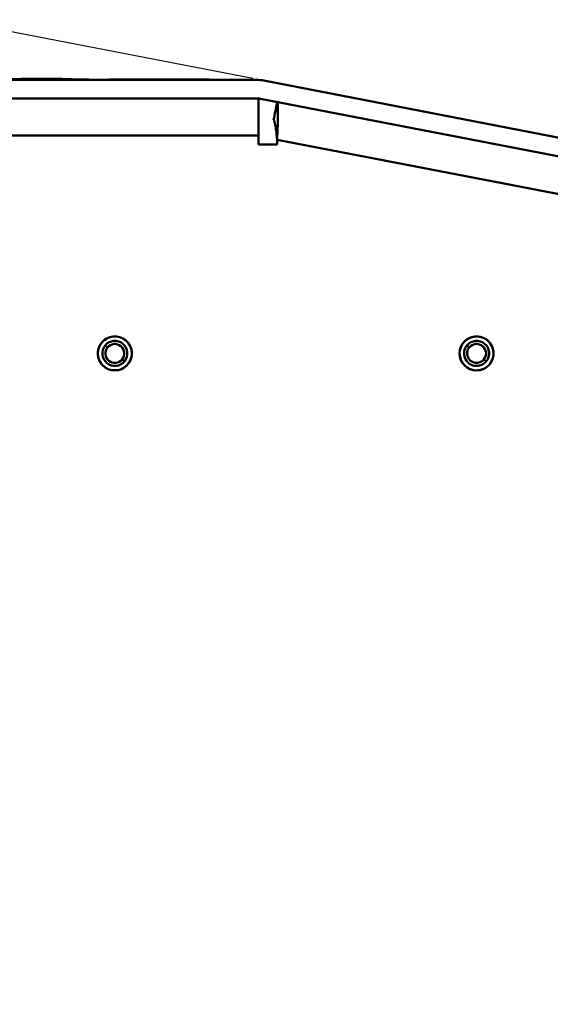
# Model space of a CAD drawing. Header units: inches. Extents: x 0.8 to 72.9, y -7.8 to 49.3.
# Tile 30 of 256: x 16.1 to 19.1, y 21.6 to 27. Entities that reach past the tile are written whole.
import ezdxf

# ---------------------------------------------------------------- set-up
doc = ezdxf.new("R2010")
doc.units = ezdxf.units.IN
doc.header["$MEASUREMENT"] = 0
for name, color, linetype, lineweight in [('Dimensions(ROSSANSI)', 7, 'Continuous', 25), ('Visible Edges(ROSSANSI)', 7, 'Continuous', 50), ('Visible Tangent Edges(ROSSANSI)', 7, 'Continuous', 50)]:
    doc.layers.add(name, color=color, linetype=linetype, lineweight=lineweight)
doc.styles.add('DEFAULT-ROSSANSI', font='arial.ttf')
doc.dimstyles.new('DEFAULT-ROSSANSI', dxfattribs={"dimtxt": 1, "dimasz": 0.098425, "dimexe": 0.125, "dimexo": 0.0625, "dimgap": 0.031496, "dimtad": 0, "dimtih": 1, "dimtoh": 1, "dimrnd": 1e-08, "dimzin": 0, "dimdsep": 46, "dimtxsty": 'DEFAULT-ROSSANSI', "dimcen": 0.09, "dimdle": 0.393701, "dimclrd": 7, "dimclre": 7, "dimclrt": 179, "dimadec": 0, "dimazin": 0, "dimtfac": 1, "dimtofl": 0, "dimtmove": 0, "dimatfit": 3, "dimfxl": 1, "dimtolj": 1, "dimtzin": 0, "dimlwd": 25, "dimlwe": 25, "dimarcsym": 0})

# ---------------------------------------------------------------- blocks, each defined once
blk = doc.blocks.new('*D7')
at = {"layer": 'Defpoints', "color": 0}
for p in [(17.4823, 26.6503), (2.7537, 7.6047), (15.8961, 5.0619)]:
    blk.add_point(p, dxfattribs=at)
at = {"layer": 'Dimensions(ROSSANSI)', "color": 7, "lineweight": 25}
for p, q in [((17.4209, 26.6622), (6.7143, 28.7337)), ((6.8183, 28.6133), (4.9255, 18.8296)), ((2.7724, 7.7013), (4.6653, 17.4849)), ((15.8347, 5.0738), (2.631, 7.6284))]:
    blk.add_line(p, q, dxfattribs=at)
at = {"layer": 'Dimensions(ROSSANSI)', "color": 7}
for points in [[(6.8022, 28.6164), (6.8345, 28.6102), (6.837, 28.7099)], [(2.7563, 7.7044), (2.7885, 7.6982), (2.7537, 7.6047)]]:
    blk.add_solid(points, dxfattribs=at)
at = {"layer": 'Dimensions(ROSSANSI)', "color": 179, "lineweight": 25, "insert": (0.7831, 18.7981), "char_height": 1, "attachment_point": 1, "style": 'DEFAULT-ROSSANSI'}
blk.add_mtext('\\A1;21.50 [546.0]', dxfattribs=at)
blk = doc.blocks.new('*D9')
at = {"layer": 'Defpoints', "color": 0}
for p in [(21.4897, 26.325), (16.1891, 4.5732), (19.9792, 2.9683)]:
    blk.add_point(p, dxfattribs=at)
at = {"layer": 'Dimensions(ROSSANSI)', "color": 7, "lineweight": 25}
for p, q in [((21.5472, 26.3006), (28.7105, 23.2674)), ((28.557, 23.2255), (24.572, 13.8146)), ((20.0176, 3.0589), (24.0026, 12.4698)), ((16.2466, 4.5489), (20.0943, 2.9196))]:
    blk.add_line(p, q, dxfattribs=at)
at = {"layer": 'Dimensions(ROSSANSI)', "color": 7}
for points in [[(28.5419, 23.2319), (28.5721, 23.2191), (28.5954, 23.3161)], [(20.0025, 3.0653), (20.0327, 3.0525), (19.9792, 2.9683)]]:
    blk.add_solid(points, dxfattribs=at)
at = {"layer": 'Dimensions(ROSSANSI)', "color": 179, "lineweight": 25, "insert": (20.275, 13.7831), "char_height": 1, "attachment_point": 1, "style": 'DEFAULT-ROSSANSI'}
blk.add_mtext('\\A1;22.10 [561.3]', dxfattribs=at)
blk = doc.blocks.new('*D12')
at = {"layer": 'Defpoints', "color": 0}
for p in [(19.7897, 29.9935), (13.8514, 26.4502), (21.411, 26.1392), (13.8514, 8.2867)]:
    blk.add_point(p, dxfattribs=at)
at = {"layer": 'Dimensions(ROSSANSI)', "color": 7, "lineweight": 25}
for p, q in [((13.8514, 26.5127), (13.8514, 30.9161)), ((21.4354, 26.1967), (22.6753, 29.1249))]:
    blk.add_line(p, q, dxfattribs=at)
for start, end in [(81.16585, 89.74941), (67.30059, 75.85919)]:
    blk.add_arc((13.8514, 8.2867), 22.5044, start, end, dxfattribs=at)
at = {"layer": 'Dimensions(ROSSANSI)', "color": 7}
for points in [[(13.9498, 30.7745), (13.9499, 30.8073), (13.8514, 30.7911)], [(22.5422, 29.0631), (22.5294, 29.0328), (22.6265, 29.0098)]]:
    blk.add_solid(points, dxfattribs=at)
at = {"layer": 'Dimensions(ROSSANSI)', "color": 179, "lineweight": 25, "insert": (17.339, 30.8522), "char_height": 1, "attachment_point": 1, "style": 'DEFAULT-ROSSANSI'}
blk.add_mtext('\\A1;23°', dxfattribs=at)
blk = doc.blocks.new('*D13')
at = {"layer": 'Defpoints', "color": 0}
for p in [(13.8514, 26.4502), (16.2887, 4.7595), (15.014, 1.2369), (13.8514, -7.8382)]:
    blk.add_point(p, dxfattribs=at)
at = {"layer": 'Dimensions(ROSSANSI)', "color": 7, "lineweight": 25}
for p, q in [((13.8514, 26.3877), (13.8514, 1.1861)), ((16.2769, 4.6981), (15.5656, 1.0218))]:
    blk.add_line(p, q, dxfattribs=at)
for start, end in [(90, 91.37691), (79.66637, 89.38363)]:
    blk.add_arc((13.8514, -7.8382), 9.1493, start, end, dxfattribs=at)
at = {"layer": 'Dimensions(ROSSANSI)', "color": 7}
for points in [[(13.9498, 1.2941), (13.9499, 1.327), (13.8514, 1.3111)], [(15.4956, 1.1788), (15.4896, 1.1466), (15.5893, 1.1445)]]:
    blk.add_solid(points, dxfattribs=at)
at = {"layer": 'Dimensions(ROSSANSI)', "color": 179, "lineweight": 25, "insert": (11.7324, 1.736), "char_height": 1, "attachment_point": 1, "style": 'DEFAULT-ROSSANSI'}
blk.add_mtext('\\A1;11°', dxfattribs=at)

msp = doc.modelspace()

# ---------------------------------------------------------------- linework, layer by layer
at = {"layer": 'Visible Edges(ROSSANSI)'}
for p, q in [((17.4436, 26.654), (14.0552, 26.654)), ((16.4252, 26.659), (14.4252, 26.659)), ((16.1433, 26.659), (16.1433, 26.661)), ((16.1467, 26.661), (16.2047, 26.661)), ((16.1467, 26.659), (16.1467, 26.661)), ((16.2278, 26.659), (16.2278, 26.661)), ((16.2351, 26.659), (16.2351, 26.661)), ((16.2475, 26.659), (16.2475, 26.661)), ((16.3303, 26.659), (16.3303, 26.661)), ((16.3338, 26.661), (16.3359, 26.661)), ((16.3338, 26.659), (16.3338, 26.661)), ((16.3359, 26.659), (16.3359, 26.661)), ((16.3695, 26.654), (16.3695, 26.656)), ((16.371, 26.654), (16.371, 26.656)), ((16.3717, 26.659), (16.3717, 26.661)), ((16.4252, 26.656), (16.4252, 26.659)), ((16.5178, 26.654), (16.5178, 26.656)), ((16.6295, 26.654), (16.6295, 26.656)), ((16.6316, 26.654), (16.6316, 26.656)), ((17.0132, 26.656), (17.0223, 26.656)), ((17.0132, 26.654), (17.0132, 26.656)), ((17.0223, 26.654), (17.0223, 26.656)), ((17.1805, 26.654), (17.1805, 26.656)), ((17.1806, 26.654), (17.1806, 26.656)), ((17.1807, 26.654), (17.1807, 26.656)), ((19.9794, 26.1672), (17.4823, 26.6503)), ((14.0552, 26.5521), (17.4436, 26.5521)), ((17.4533, 26.5517), (17.4533, 26.3483)), ((19.96, 26.0672), (17.4629, 26.5503)), ((17.4533, 26.3483), (17.4533, 26.2974)), ((17.5552, 26.2974), (17.5552, 26.3248)), ((17.4533, 26.2974), (17.5552, 26.2974))]:
    msp.add_line(p, q, dxfattribs=at)
for centre in [(16.6609, 25.1471), (18.6541, 25.1471)]:
    msp.add_circle(centre, 0.0937, dxfattribs=at)
for centre, radius, start, end in [((17.4436, 26.4502), 0.2038, 79.05, 90), ((17.4436, 26.4502), 0.1019, 79.05, 90), ((16.6609, 25.1471), 0.0935, 320.5429, 140.5429), ((18.6541, 25.1471), 0.0935, 320.5276, 140.5276), ((16.6609, 25.1471), 0.0935, 140.5429, 320.5429), ((16.6609, 25.1471), 0.069, 140.5429, 320.5429), ((16.6609, 25.1471), 0.069, 320.5429, 140.5429), ((16.6609, 25.1471), 0.0521, 140.5429, 320.5429), ((16.6609, 25.1471), 0.0521, 320.5429, 140.5429), ((18.6541, 25.1471), 0.0935, 140.5276, 320.5276), ((18.6541, 25.1471), 0.069, 140.5276, 320.5276), ((18.6541, 25.1471), 0.069, 320.5276, 140.5276), ((18.6541, 25.1471), 0.0521, 140.5276, 320.5276), ((18.6541, 25.1471), 0.0521, 320.5276, 140.5276)]:
    msp.add_arc(centre, radius, start, end, dxfattribs=at)
for points, knots in [([(16.1433, 26.661), (16.1435, 26.661), (16.144, 26.661), (16.146, 26.661), (16.1463, 26.661), (16.1467, 26.661)], [-0.5784243, -0.5784243, -0.5784243, -0.5784243, -0.4607074, -0.4607074, -0.4382892, -0.4382892, -0.4382892, -0.4382892]), ([(16.2047, 26.661), (16.2101, 26.661), (16.2185, 26.661), (16.2243, 26.661), (16.2265, 26.661), (16.2278, 26.661)], [-0.0475664, -0.0475664, -0.0475664, -0.0475664, -0.01629537, -0.01629537, 0, 0, 0, 0]), ([(16.2278, 26.661), (16.2292, 26.661), (16.2304, 26.661), (16.2328, 26.661), (16.234, 26.661), (16.2351, 26.661)], [-0.04396823, -0.04396823, -0.04396823, -0.04396823, -0.02536473, -0.02536473, 0, 0, 0, 0]), ([(16.2351, 26.661), (16.236, 26.661), (16.2372, 26.661), (16.2398, 26.661), (16.2412, 26.661), (16.243, 26.661)], [-0.05836585, -0.05836585, -0.05836585, -0.05836585, -0.02602768, -0.02602768, 0, 0, 0, 0]), ([(16.2475, 26.661), (16.2477, 26.661), (16.2479, 26.661), (16.25, 26.661), (16.2516, 26.661), (16.2548, 26.661), (16.2576, 26.661), (16.2658, 26.661), (16.2705, 26.661), (16.2786, 26.661), (16.2835, 26.661), (16.2886, 26.661)], [-0.1116521, -0.1116521, -0.1116521, -0.1116521, -0.1016227, -0.1016227, -0.0895655, -0.0895655, -0.0666991, -0.0666991, -0.0389809, -0.0389809, 0, 0, 0, 0]), ([(16.2886, 26.661), (16.2922, 26.661), (16.2957, 26.661), (16.302, 26.661), (16.3053, 26.661), (16.3121, 26.661), (16.3151, 26.661), (16.3207, 26.661), (16.325, 26.661), (16.3303, 26.661)], [-0.5995832, -0.5995832, -0.5995832, -0.5995832, -0.4581175, -0.4581175, -0.3374607, -0.3374607, -0.1905298, -0.1905298, 0, 0, 0, 0]), ([(16.3303, 26.661), (16.3312, 26.661), (16.3322, 26.661), (16.3336, 26.661), (16.3337, 26.661), (16.3338, 26.661)], [-0.02660079, -0.02660079, -0.02660079, -0.02660079, -0.00578557, -0.00578557, -0.00391542, -0.00391542, -0.00391542, -0.00391542]), ([(16.3359, 26.661), (16.3414, 26.661), (16.3469, 26.661), (16.3554, 26.661), (16.3586, 26.661), (16.3633, 26.661), (16.366, 26.661), (16.3709, 26.661), (16.3714, 26.661), (16.3717, 26.661)], [-0.265126, -0.265126, -0.265126, -0.265126, -0.1774462, -0.1774462, -0.1131793, -0.1131793, -0.0632734, -0.0632734, 0, 0, 0, 0]), ([(17.5552, 26.5324), (17.5576, 26.532), (17.5594, 26.5087), (17.5596, 26.4318), (17.558, 26.3784), (17.5552, 26.3248)], [-1, -1, -1, -1, -0.5, -0.5, 0, 0, 0, 0]), ([(17.5552, 26.3248), (17.553, 26.3523), (17.5495, 26.3798), (17.5422, 26.4197), (17.5383, 26.4319), (17.5359, 26.4324)], [0, 0, 0, 0, 0.5, 0.5, 1, 1, 1, 1])]:
    msp.add_open_spline(points, degree=3, knots=knots, dxfattribs=at)
for points in [[(16.243, 26.661), (16.2444, 26.661), (16.2459, 26.661), (16.2475, 26.661)], [(16.3695, 26.656), (16.3701, 26.656), (16.371, 26.656), (16.371, 26.656)], [(16.371, 26.656), (16.3847, 26.656), (16.3998, 26.656), (16.4098, 26.656)], [(16.4098, 26.656), (16.4317, 26.656), (16.4423, 26.656), (16.4556, 26.656)], [(16.4556, 26.656), (16.4747, 26.656), (16.4943, 26.656), (16.4953, 26.656)], [(16.4953, 26.656), (16.4954, 26.656), (16.4955, 26.656), (16.4958, 26.656)], [(16.4958, 26.656), (16.4982, 26.656), (16.5064, 26.656), (16.5074, 26.656)], [(16.5074, 26.656), (16.5093, 26.656), (16.5083, 26.656), (16.5141, 26.656)], [(16.5141, 26.656), (16.5167, 26.656), (16.5174, 26.656), (16.5178, 26.656)], [(16.6295, 26.656), (16.6298, 26.656), (16.6302, 26.656), (16.6316, 26.656)], [(16.6316, 26.656), (16.6346, 26.656), (16.6391, 26.656), (16.6539, 26.656)], [(16.6539, 26.656), (16.6687, 26.656), (16.6905, 26.656), (16.7193, 26.656)], [(16.7193, 26.656), (16.748, 26.656), (16.7793, 26.656), (16.8134, 26.656)], [(16.8134, 26.656), (16.8423, 26.656), (16.8685, 26.656), (16.8919, 26.656)], [(16.8919, 26.656), (16.9153, 26.656), (16.9349, 26.656), (16.9508, 26.656)], [(16.9508, 26.656), (16.9666, 26.656), (16.9822, 26.656), (16.9976, 26.656)], [(16.9976, 26.656), (17.0025, 26.656), (17.0077, 26.656), (17.0132, 26.656)], [(17.0223, 26.656), (17.0773, 26.656), (17.1174, 26.656), (17.1426, 26.656)], [(17.1426, 26.656), (17.1678, 26.656), (17.1754, 26.656), (17.1805, 26.656)], [(17.1805, 26.656), (17.1806, 26.656), (17.1806, 26.656), (17.1806, 26.656)], [(17.1806, 26.656), (17.1807, 26.656), (17.1807, 26.656), (17.1807, 26.656)], [(17.5359, 26.4324), (17.5423, 26.4657), (17.5488, 26.4991), (17.5552, 26.5324)]]:
    msp.add_open_spline(points, degree=3, dxfattribs=at)
at = {"layer": 'Visible Tangent Edges(ROSSANSI)'}
for p, q in [((16.2047, 26.659), (16.2047, 26.661)), ((16.243, 26.659), (16.243, 26.661)), ((16.2886, 26.659), (16.2886, 26.661)), ((16.4098, 26.654), (16.4098, 26.656)), ((16.4556, 26.654), (16.4556, 26.656)), ((16.4953, 26.654), (16.4953, 26.656)), ((16.4958, 26.654), (16.4958, 26.656)), ((16.5074, 26.654), (16.5074, 26.656)), ((16.5141, 26.654), (16.5141, 26.656)), ((16.6539, 26.654), (16.6539, 26.656)), ((16.7193, 26.654), (16.7193, 26.656)), ((16.8134, 26.654), (16.8134, 26.656)), ((16.8919, 26.654), (16.8919, 26.656)), ((16.9508, 26.654), (16.9508, 26.656)), ((16.9976, 26.654), (16.9976, 26.656)), ((17.1426, 26.654), (17.1426, 26.656)), ((14.1571, 26.3483), (17.4533, 26.3483)), ((17.5552, 26.3248), (19.9213, 25.8671)), ((16.6207, 25.1802), (16.6076, 25.191)), ((18.6139, 25.1803), (18.6008, 25.191)), ((16.7142, 25.1033), (16.7011, 25.114)), ((18.7074, 25.1033), (18.6943, 25.114))]:
    msp.add_line(p, q, dxfattribs=at)

# ---------------------------------------------------------------- dimensions: what is measured, and where the dimension line sits
at = {"layer": 'Dimensions(ROSSANSI)', "color": 7, "lineweight": 25}
for base, center, p1, picture, middle in [((19.7897, 29.9935), (13.8514, 8.2867), (21.411, 26.1392), '*D12', (18.3285, 30.3413)), ((15.014, 1.2369), (13.8514, -7.8382), (16.2887, 4.7595), '*D13', (12.6662, 1.234))]:
    dim = msp.add_angular_dim_3p(base=base, center=center, p1=p1, p2=(13.8514, 26.4502), dimstyle='DEFAULT-ROSSANSI', override={"dimadec": 0, "dimtp": 0, "dimtm": 0, "dimtdec": 0}, dxfattribs=at)
    dim.commit()
    dim.dimension.update_dxf_attribs({"geometry": picture, "text_midpoint": middle, "dimtype": 165})
for base, p1, p2, angle, picture, middle in [((2.7537, 7.6047), (17.4823, 26.6503), (15.8961, 5.0619), 79.05, '*D7', (4.7954, 18.1573)), ((19.9792, 2.9683), (21.4897, 26.325), (16.1891, 4.5732), 67.05, '*D9', (24.2873, 13.1422))]:
    dim = msp.add_linear_dim(base=base, p1=p1, p2=p2, angle=angle, dimstyle='DEFAULT-ROSSANSI', override={"dimdec": 2, "dimtp": 0, "dimtm": 0, "dimtdec": 2, "dimatfit": 1}, dxfattribs=at)
    dim.commit()
    dim.dimension.update_dxf_attribs({"geometry": picture, "text_midpoint": middle, "dimtype": 160})

doc.saveas('drawing.dxf')
